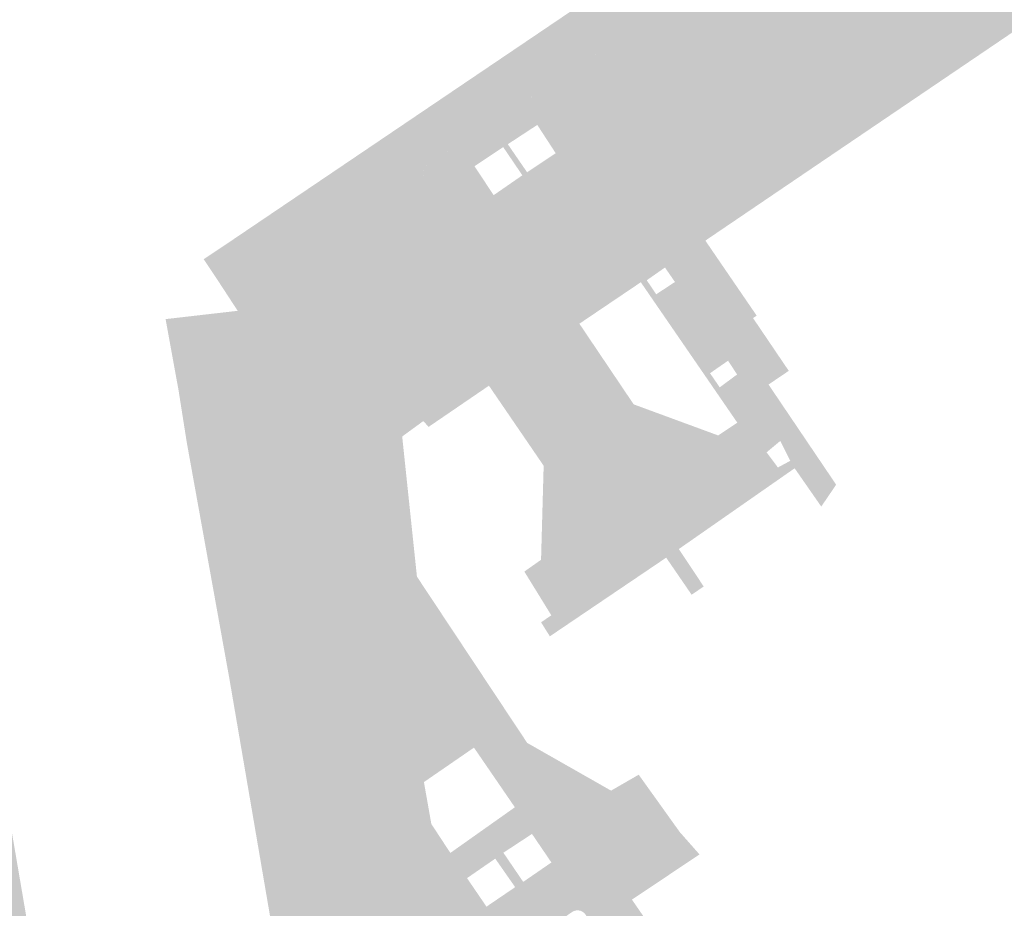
# Model space of a CAD drawing. Header units: inches. Extents: x 83221 to 84763, y 445855 to 447258.
# Tile 20 of 58: x 83719 to 83772, y 446517 to 446565. Entities that reach past the tile are written whole.
import ezdxf

# ---------------------------------------------------------------- set-up
doc = ezdxf.new("R2010")
doc.units = ezdxf.units.IN
doc.header["$MEASUREMENT"] = 0

msp = doc.modelspace()

# ---------------------------------------------------------------- hatches: boundary and pattern name
for points in [[(83790.594, 446576.59), (83777.908, 446567.986), (83776.29, 446566.88), (83763.677, 446558.33), (83762.046, 446557.225), (83755.895, 446553.053), (83755.644, 446552.883), (83753.461, 446551.428), (83752.476, 446550.739), (83752.154, 446550.632), (83748.834, 446548.391), (83743.943, 446545.041), (83740.679, 446542.812), (83740.399, 446543.13), (83739.254, 446542.295), (83737.154, 446542.482), (83737.165, 446542.507), (83737.176, 446542.532), (83737.188, 446542.557), (83737.2, 446542.582), (83737.212, 446542.606), (83737.224, 446542.631), (83737.464, 446543.068), (83737.744, 446543.48), (83738.063, 446543.863), (83738.416, 446544.214), (83738.802, 446544.53), (83739.215, 446544.807), (83761.055, 446559.585), (83761.696, 446560.564), (83762.325, 446561.526), (83763.816, 446563.805), (83767.26, 446566.188), (83768.713, 446567.193), (83769.727, 446567.895), (83769.763, 446567.912), (83769.8, 446567.925), (83769.839, 446567.935), (83769.878, 446567.942), (83769.917, 446567.946), (83769.957, 446567.947), (83769.996, 446567.944), (83770.035, 446567.937), (83770.074, 446567.928), (83770.112, 446567.915), (83770.148, 446567.9), (83770.183, 446567.881), (83770.216, 446567.859), (83770.247, 446567.835), (83770.276, 446567.808), (83770.303, 446567.779), (83770.327, 446567.747), (83770.349, 446567.714), (83770.927, 446566.888), (83770.949, 446566.856), (83770.973, 446566.827), (83771, 446566.799), (83771.029, 446566.774), (83771.06, 446566.752), (83771.093, 446566.732), (83771.127, 446566.715), (83771.163, 446566.702), (83771.2, 446566.691), (83771.238, 446566.684), (83771.276, 446566.68), (83771.314, 446566.68), (83771.353, 446566.682), (83771.391, 446566.688), (83771.428, 446566.698), (83771.464, 446566.71), (83771.499, 446566.726), (83771.532, 446566.744), (83771.564, 446566.766), (83771.594, 446566.79), (83804.117, 446588.818), (83804.154, 446588.859), (83804.187, 446588.903), (83804.217, 446588.95), (83804.243, 446588.999), (83804.265, 446589.05), (83804.282, 446589.102), (83804.295, 446589.156), (83804.304, 446589.211), (83804.307, 446589.266), (83804.307, 446589.321), (83804.302, 446589.377), (83804.292, 446589.431), (83804.278, 446589.485), (83804.259, 446589.537), (83803.712, 446590.361), (83803.692, 446590.405), (83803.676, 446590.45), (83803.664, 446590.496), (83803.656, 446590.544), (83803.652, 446590.592), (83803.652, 446590.64), (83803.656, 446590.688), (83803.664, 446590.735), (83803.676, 446590.781), (83803.693, 446590.827), (83803.713, 446590.87), (83803.736, 446590.912), (83803.763, 446590.952), (83803.794, 446590.989), (83803.828, 446591.024), (83803.864, 446591.055), (83804.723, 446591.633), (83805.635, 446592.246), (83811.061, 446595.896), (83813.015, 446596.563), (83815.305, 446593.333), (83806.596, 446587.43), (83804.984, 446586.329), (83792.237, 446577.692), (83790.594, 446576.59), (83790.594, 446576.59)], [(83760.469, 446571.276), (83760.825, 446570.995), (83761.204, 446570.745), (83761.602, 446570.527), (83762.017, 446570.344), (83762.446, 446570.196), (83762.886, 446570.084), (83763.334, 446570.01), (83763.786, 446569.974), (83764.24, 446569.975), (83764.692, 446570.015), (83765.139, 446570.092), (83765.578, 446570.207), (83766.006, 446570.358), (83766.42, 446570.544), (83766.576, 446570.627), (83767.403, 446571.15), (83769.727, 446567.895), (83768.713, 446567.193), (83767.26, 446566.188), (83763.816, 446563.805), (83762.325, 446561.526), (83761.696, 446560.564), (83761.055, 446559.585), (83756.277, 446562.711), (83756.437, 446562.833), (83756.592, 446562.962), (83756.742, 446563.096), (83756.887, 446563.236), (83757.026, 446563.381), (83757.16, 446563.532), (83757.424, 446563.886), (83757.656, 446564.261), (83757.855, 446564.655), (83758.018, 446565.065), (83758.145, 446565.488), (83758.234, 446565.921), (83758.285, 446566.359), (83758.297, 446566.8), (83758.271, 446567.241), (83758.207, 446567.677), (83758.104, 446568.107), (83757.964, 446568.525), (83757.789, 446568.93), (83757.578, 446569.318), (83757.055, 446570.146), (83756.927, 446570.347), (83759.652, 446572.173), (83759.779, 446572.001), (83759.816, 446571.956), (83759.853, 446571.911), (83759.89, 446571.866), (83759.928, 446571.822), (83759.966, 446571.778), (83760.005, 446571.735), (83760.039, 446571.697), (83760.073, 446571.66), (83760.108, 446571.623), (83760.225, 446571.504), (83760.345, 446571.388), (83760.469, 446571.276), (83760.469, 446571.276)], [(83757.16, 446563.532), (83757.026, 446563.381), (83756.887, 446563.236), (83756.742, 446563.096), (83756.592, 446562.962), (83756.437, 446562.833), (83756.277, 446562.711), (83753.606, 446560.93), (83752.418, 446560.123), (83752.38, 446560.102), (83752.341, 446560.085), (83752.3, 446560.071), (83752.258, 446560.061), (83752.215, 446560.054), (83752.173, 446560.05), (83752.129, 446560.051), (83752.086, 446560.054), (83752.044, 446560.062), (83752.002, 446560.073), (83751.962, 446560.088), (83751.922, 446560.105), (83751.885, 446560.127), (83751.849, 446560.151), (83751.815, 446560.178), (83751.784, 446560.208), (83751.756, 446560.24), (83751.73, 446560.275), (83750.523, 446562.023), (83750.005, 446562.793), (83749.946, 446562.853), (83749.879, 446562.902), (83749.804, 446562.938), (83749.725, 446562.961), (83749.642, 446562.97), (83749.559, 446562.964), (83749.478, 446562.945), (83749.395, 446562.909), (83746.402, 446560.84), (83746.367, 446560.819), (83746.314, 446560.774), (83746.267, 446560.705), (83746.24, 446560.627), (83746.233, 446560.545), (83746.247, 446560.469), (83747.136, 446559.139), (83746.729, 446558.873), (83746.558, 446559.137), (83744.965, 446558.093), (83745.142, 446557.835), (83744.894, 446557.673), (83744.715, 446557.936), (83743.165, 446556.903), (83743.332, 446556.651), (83742.908, 446556.374), (83742.075, 446557.648), (83741.994, 446557.696), (83741.933, 446557.719), (83741.869, 446557.731), (83741.805, 446557.731), (83741.743, 446557.72), (83741.669, 446557.694), (83740.61, 446556.972), (83740.557, 446556.937), (83740.495, 446556.878), (83740.445, 446556.809), (83740.408, 446556.732), (83740.385, 446556.65), (83740.377, 446556.566), (83740.384, 446556.481), (83740.406, 446556.399), (83740.442, 446556.322), (83740.967, 446555.574), (83742.031, 446554.047), (83742.187, 446553.836), (83742.21, 446553.792), (83742.228, 446553.747), (83742.243, 446553.699), (83742.253, 446553.651), (83742.258, 446553.602), (83742.259, 446553.553), (83742.256, 446553.504), (83742.248, 446553.455), (83742.236, 446553.407), (83742.219, 446553.361), (83742.199, 446553.316), (83742.174, 446553.274), (83742.145, 446553.234), (83742.113, 446553.196), (83742.078, 446553.162), (83742.04, 446553.131), (83740.466, 446552.06), (83733.67, 446547.525), (83733.404, 446547.341), (83733.154, 446547.136), (83732.922, 446546.91), (83732.711, 446546.665), (83732.52, 446546.403), (83732.353, 446546.126), (83732.21, 446545.836), (83732.078, 446545.493), (83731.979, 446545.139), (83731.915, 446544.777), (83731.886, 446544.411), (83726.932, 446546.062), (83726.463, 446548.639), (83730.36, 446549.088), (83729.337, 446550.654), (83730.694, 446551.529), (83752.213, 446566.226), (83751.434, 446567.364), (83754.858, 446570.13), (83754.908, 446570.072), (83754.986, 446570.009), (83755.075, 446569.96), (83755.172, 446569.928), (83755.272, 446569.915), (83755.373, 446569.919), (83755.472, 446569.942), (83755.568, 446569.983), (83756.258, 446570.475), (83756.294, 446570.496), (83756.332, 446570.514), (83756.371, 446570.529), (83756.411, 446570.54), (83756.452, 446570.548), (83756.493, 446570.553), (83756.535, 446570.554), (83756.577, 446570.551), (83756.618, 446570.545), (83756.659, 446570.535), (83756.698, 446570.522), (83756.737, 446570.506), (83756.774, 446570.487), (83756.809, 446570.464), (83756.842, 446570.439), (83756.873, 446570.411), (83756.901, 446570.38), (83756.927, 446570.347), (83757.055, 446570.146), (83757.578, 446569.318), (83757.789, 446568.93), (83757.964, 446568.525), (83758.104, 446568.107), (83758.207, 446567.677), (83758.271, 446567.241), (83758.297, 446566.8), (83758.285, 446566.359), (83758.234, 446565.921), (83758.145, 446565.488), (83758.018, 446565.065), (83757.855, 446564.655), (83757.656, 446564.261), (83757.424, 446563.886), (83757.16, 446563.532)], [(83752.213, 446566.226), (83730.694, 446551.529), (83729.337, 446550.654), (83728.522, 446551.877), (83729.838, 446552.755), (83732.52, 446554.567), (83735.201, 446556.378), (83742.018, 446560.985), (83749.738, 446566.201), (83751.434, 446567.364), (83752.213, 446566.226), (83752.213, 446566.226)], [(83752.418, 446560.123), (83747.891, 446557.094), (83747.927, 446557.121), (83747.961, 446557.152), (83747.991, 446557.185), (83748.019, 446557.22), (83748.044, 446557.258), (83748.065, 446557.298), (83748.082, 446557.34), (83748.096, 446557.383), (83748.106, 446557.427), (83748.112, 446557.472), (83748.114, 446557.517), (83748.112, 446557.562), (83748.107, 446557.607), (83748.097, 446557.651), (83748.083, 446557.694), (83748.066, 446557.736), (83748.045, 446557.776), (83748.021, 446557.814), (83746.25, 446560.464), (83746.243, 446560.49), (83746.238, 446560.517), (83746.236, 446560.545), (83746.235, 446560.572), (83746.238, 446560.599), (83746.242, 446560.626), (83746.249, 446560.653), (83746.258, 446560.679), (83746.27, 446560.704), (83746.283, 446560.728), (83746.299, 446560.751), (83746.316, 446560.772), (83746.335, 446560.792), (83746.356, 446560.81), (83746.378, 446560.826), (83746.402, 446560.84), (83749.35, 446562.878), (83749.385, 446562.901), (83749.421, 446562.92), (83749.459, 446562.937), (83749.499, 446562.95), (83749.539, 446562.96), (83749.58, 446562.966), (83749.621, 446562.968), (83749.663, 446562.967), (83749.704, 446562.963), (83749.745, 446562.955), (83749.784, 446562.944), (83749.823, 446562.929), (83749.86, 446562.911), (83749.896, 446562.89), (83749.929, 446562.865), (83749.961, 446562.838), (83749.99, 446562.809), (83750.016, 446562.777), (83750.523, 446562.023), (83751.73, 446560.275), (83751.756, 446560.24), (83751.784, 446560.208), (83751.815, 446560.178), (83751.849, 446560.151), (83751.885, 446560.127), (83751.922, 446560.105), (83751.962, 446560.088), (83752.002, 446560.073), (83752.044, 446560.062), (83752.086, 446560.054), (83752.129, 446560.051), (83752.173, 446560.05), (83752.215, 446560.054), (83752.258, 446560.061), (83752.3, 446560.071), (83752.341, 446560.085), (83752.38, 446560.102), (83752.418, 446560.123), (83752.418, 446560.123)], [(83755.541, 446498.085), (83758.608, 446493.579), (83760.351, 446491.018), (83760.451, 446490.871), (83763.451, 446486.463), (83763.507, 446486.38), (83765.063, 446484.094), (83766.206, 446482.439), (83762.107, 446479.738), (83761.353, 446480.851), (83759.459, 446483.657), (83754.559, 446490.846), (83752.732, 446493.539), (83752.479, 446493.927), (83752.085, 446494.23), (83751.663, 446494.493), (83751.217, 446494.713), (83750.752, 446494.889), (83750.272, 446495.018), (83749.781, 446495.1), (83749.285, 446495.133), (83748.788, 446495.117), (83743.925, 446502.62), (83744.039, 446503.173), (83744.106, 446503.734), (83744.125, 446504.298), (83744.095, 446504.862), (83744.017, 446505.421), (83743.892, 446505.972), (83743.719, 446506.51), (83743.502, 446507.031), (83738.254, 446514.681), (83736.692, 446516.928), (83735.831, 446521.915), (83732.434, 446540.881), (83732.392, 446541.11), (83731.944, 446543.62), (83731.923, 446543.751), (83731.907, 446543.882), (83731.895, 446544.014), (83731.888, 446544.146), (83731.885, 446544.279), (83731.886, 446544.411), (83731.915, 446544.777), (83731.979, 446545.139), (83732.078, 446545.493), (83732.21, 446545.836), (83732.353, 446546.126), (83732.52, 446546.403), (83732.711, 446546.665), (83732.922, 446546.91), (83733.154, 446547.136), (83733.404, 446547.341), (83733.67, 446547.525), (83740.466, 446552.06), (83742.04, 446553.131), (83744.555, 446554.865), (83747.891, 446557.094), (83752.418, 446560.123), (83753.606, 446560.93), (83756.277, 446562.711), (83761.055, 446559.585), (83739.215, 446544.807), (83738.802, 446544.53), (83738.416, 446544.214), (83738.063, 446543.863), (83737.744, 446543.48), (83737.464, 446543.068), (83737.224, 446542.631), (83737.212, 446542.606), (83737.2, 446542.582), (83737.188, 446542.557), (83737.176, 446542.532), (83737.165, 446542.507), (83737.154, 446542.482), (83736.962, 446541.992), (83736.821, 446541.486), (83736.732, 446540.968), (83736.696, 446540.444), (83736.712, 446539.918), (83736.782, 446539.397), (83739.643, 446523.072), (83739.977, 446521.164), (83741.158, 446519.291), (83741.373, 446518.95), (83744.15, 446514.857), (83744.456, 446514.407), (83748.955, 446507.859), (83751.993, 446503.34), (83755.541, 446498.085), (83755.541, 446498.085)], [(83747.891, 446557.094), (83744.555, 446554.865), (83744.515, 446554.842), (83744.472, 446554.822), (83744.429, 446554.806), (83744.384, 446554.793), (83744.338, 446554.784), (83744.292, 446554.779), (83744.246, 446554.778), (83744.199, 446554.78), (83744.152, 446554.786), (83744.106, 446554.797), (83744.061, 446554.811), (83744.017, 446554.829), (83743.975, 446554.85), (83743.935, 446554.875), (83743.896, 446554.903), (83743.861, 446554.934), (83743.828, 446554.968), (83742.908, 446556.374), (83743.332, 446556.651), (83744.198, 446555.339), (83745.75, 446556.413), (83744.894, 446557.673), (83745.142, 446557.835), (83746.006, 446556.577), (83747.553, 446557.607), (83746.729, 446558.873), (83747.136, 446559.139), (83748.021, 446557.814), (83748.045, 446557.776), (83748.066, 446557.736), (83748.083, 446557.694), (83748.097, 446557.651), (83748.107, 446557.607), (83748.112, 446557.562), (83748.114, 446557.517), (83748.112, 446557.472), (83748.106, 446557.427), (83748.096, 446557.383), (83748.082, 446557.34), (83748.065, 446557.298), (83748.044, 446557.258), (83748.019, 446557.22), (83747.991, 446557.185), (83747.961, 446557.152), (83747.927, 446557.121), (83747.891, 446557.094)], [(83740.61, 446556.972), (83741.641, 446557.675), (83741.669, 446557.691), (83741.698, 446557.704), (83741.728, 446557.715), (83741.758, 446557.723), (83741.79, 446557.729), (83741.821, 446557.731), (83741.853, 446557.731), (83741.885, 446557.728), (83741.917, 446557.722), (83741.948, 446557.713), (83741.978, 446557.702), (83742.008, 446557.688), (83742.035, 446557.671), (83742.062, 446557.652), (83742.086, 446557.631), (83743.828, 446554.968), (83743.861, 446554.934), (83743.896, 446554.903), (83743.935, 446554.875), (83743.975, 446554.85), (83744.017, 446554.829), (83744.061, 446554.811), (83744.106, 446554.797), (83744.152, 446554.786), (83744.199, 446554.78), (83744.246, 446554.778), (83744.292, 446554.779), (83744.338, 446554.784), (83744.384, 446554.793), (83744.429, 446554.806), (83744.472, 446554.822), (83744.515, 446554.842), (83744.555, 446554.865), (83742.04, 446553.131), (83742.078, 446553.162), (83742.113, 446553.196), (83742.145, 446553.234), (83742.174, 446553.274), (83742.199, 446553.316), (83742.219, 446553.361), (83742.236, 446553.407), (83742.248, 446553.455), (83742.256, 446553.504), (83742.259, 446553.553), (83742.258, 446553.602), (83742.253, 446553.651), (83742.243, 446553.699), (83742.228, 446553.747), (83742.21, 446553.792), (83742.187, 446553.836), (83742.031, 446554.047), (83740.967, 446555.574), (83740.454, 446556.304), (83740.433, 446556.341), (83740.415, 446556.379), (83740.4, 446556.419), (83740.389, 446556.46), (83740.382, 446556.502), (83740.379, 446556.544), (83740.379, 446556.587), (83740.383, 446556.629), (83740.391, 446556.671), (83740.402, 446556.712), (83740.418, 446556.752), (83740.436, 446556.79), (83740.458, 446556.826), (83740.483, 446556.861), (83740.511, 446556.893), (83740.541, 446556.922), (83740.575, 446556.948), (83740.61, 446556.972), (83740.61, 446556.972)], [(83758.222, 446548.695), (83760.153, 446545.843), (83759.059, 446545.103), (83762.715, 446539.691), (83761.91, 446538.506), (83760.471, 446540.576), (83760.344, 446540.488), (83760.064, 446540.889), (83760.229, 446540.979), (83759.694, 446542.053), (83759.415, 446541.821), (83756.956, 446545.348), (83757.359, 446545.646), (83756.872, 446546.392), (83756.438, 446546.091), (83753.494, 446550.314), (83754, 446550.646), (83753.461, 446551.428), (83755.644, 446552.883), (83758.418, 446548.828), (83758.222, 446548.695)], [(83760.344, 446540.488), (83754.208, 446536.21), (83755.555, 446534.186), (83754.901, 446533.742), (83753.526, 446535.746), (83747.237, 446531.493), (83746.76, 446532.252), (83747.317, 446532.627), (83745.857, 446534.994), (83746.761, 446535.63), (83746.902, 446540.713), (83744.025, 446544.921), (83743.943, 446545.041), (83748.834, 446548.391), (83751.769, 446544.032), (83756.336, 446542.352), (83757.372, 446543.041), (83752.154, 446550.632), (83752.476, 446550.739), (83752.988, 446549.982), (83753.494, 446550.314), (83756.438, 446546.091), (83755.896, 446545.715), (83756.421, 446544.952), (83756.956, 446545.348), (83759.415, 446541.821), (83758.953, 446541.438), (83759.566, 446540.619), (83760.064, 446540.889), (83760.344, 446540.488)], [(83715.942, 446533.821), (83718.634, 446518.083), (83721.319, 446502.388), (83721.326, 446502.345), (83721.357, 446502.35), (83722.079, 446498.425), (83714.081, 446497.066), (83705.36, 446548.19), (83713.247, 446549.574), (83715.942, 446533.821), (83715.942, 446533.821)], [(83730.62, 446539.554), (83734.431, 446517.416), (83734.438, 446517.366), (83734.45, 446517.317), (83734.467, 446517.269), (83734.488, 446517.223), (83734.512, 446517.179), (83734.541, 446517.138), (83734.573, 446517.099), (83734.609, 446517.063), (83734.648, 446517.031), (83734.69, 446517.002), (83734.734, 446516.978), (83734.78, 446516.957), (83734.828, 446516.941), (83734.877, 446516.929), (83734.927, 446516.922), (83734.977, 446516.919), (83735.028, 446516.921), (83735.078, 446516.927), (83736.062, 446517.147), (83736.111, 446517.16), (83736.162, 446517.169), (83736.212, 446517.173), (83736.263, 446517.172), (83736.314, 446517.166), (83736.364, 446517.157), (83736.413, 446517.142), (83736.46, 446517.123), (83736.506, 446517.1), (83736.549, 446517.073), (83736.59, 446517.042), (83736.627, 446517.007), (83736.661, 446516.969), (83736.692, 446516.928), (83738.254, 446514.681), (83737.488, 446514.502), (83734.9, 446514.076), (83737.117, 446501.338), (83733.264, 446500.591), (83733.34, 446500.645), (83733.414, 446500.702), (83733.486, 446500.762), (83733.657, 446500.924), (83733.813, 446501.101), (83733.951, 446501.292), (83734.072, 446501.495), (83734.173, 446501.708), (83734.254, 446501.929), (83734.263, 446503.556), (83732.999, 446510.864), (83732.569, 446513.683), (83729.907, 446529.227), (83727.609, 446541.967), (83727.161, 446544.805), (83726.932, 446546.062), (83731.886, 446544.411), (83731.885, 446544.279), (83731.888, 446544.146), (83731.895, 446544.014), (83731.907, 446543.882), (83731.923, 446543.751), (83731.944, 446543.62), (83732.392, 446541.11), (83732.434, 446540.881), (83732.438, 446540.838), (83732.438, 446540.796), (83732.434, 446540.753), (83732.427, 446540.711), (83732.416, 446540.67), (83732.402, 446540.629), (83732.385, 446540.59), (83732.365, 446540.553), (83732.341, 446540.517), (83732.314, 446540.483), (83732.285, 446540.452), (83732.253, 446540.423), (83732.219, 446540.397), (83732.183, 446540.374), (83732.145, 446540.355), (83732.105, 446540.338), (83732.065, 446540.325), (83732.023, 446540.315), (83731.031, 446540.117), (83730.989, 446540.108), (83730.948, 446540.095), (83730.909, 446540.079), (83730.871, 446540.06), (83730.834, 446540.037), (83730.8, 446540.012), (83730.768, 446539.983), (83730.739, 446539.952), (83730.712, 446539.919), (83730.688, 446539.883), (83730.668, 446539.846), (83730.65, 446539.807), (83730.636, 446539.766), (83730.626, 446539.725), (83730.619, 446539.682), (83730.616, 446539.64), (83730.616, 446539.597), (83730.62, 446539.554), (83730.62, 446539.554)], [(83740.051, 446534.72), (83746.012, 446525.732), (83744.002, 446524.211), (83743.134, 446525.477), (83740.429, 446523.614), (83740.758, 446521.755), (83739.977, 446521.164), (83739.643, 446523.072), (83736.782, 446539.397), (83736.712, 446539.918), (83736.696, 446540.444), (83736.732, 446540.968), (83736.821, 446541.486), (83736.962, 446541.992), (83737.154, 446542.482), (83739.254, 446542.295), (83740.051, 446534.72)], [(83732.434, 446540.881), (83735.831, 446521.915), (83736.692, 446516.928), (83736.661, 446516.969), (83736.627, 446517.007), (83736.59, 446517.042), (83736.549, 446517.073), (83736.506, 446517.1), (83736.46, 446517.123), (83736.413, 446517.142), (83736.364, 446517.157), (83736.314, 446517.166), (83736.263, 446517.172), (83736.212, 446517.173), (83736.162, 446517.169), (83736.111, 446517.16), (83736.062, 446517.147), (83735.078, 446516.927), (83735.028, 446516.921), (83734.977, 446516.919), (83734.927, 446516.922), (83734.877, 446516.929), (83734.828, 446516.941), (83734.78, 446516.957), (83734.734, 446516.978), (83734.69, 446517.002), (83734.648, 446517.031), (83734.609, 446517.063), (83734.573, 446517.099), (83734.541, 446517.138), (83734.512, 446517.179), (83734.488, 446517.223), (83734.467, 446517.269), (83734.45, 446517.317), (83734.438, 446517.366), (83734.431, 446517.416), (83730.62, 446539.554), (83730.616, 446539.597), (83730.616, 446539.64), (83730.619, 446539.682), (83730.626, 446539.725), (83730.636, 446539.766), (83730.65, 446539.807), (83730.668, 446539.846), (83730.688, 446539.883), (83730.712, 446539.919), (83730.739, 446539.952), (83730.768, 446539.983), (83730.8, 446540.012), (83730.834, 446540.037), (83730.871, 446540.06), (83730.909, 446540.079), (83730.948, 446540.095), (83730.989, 446540.108), (83731.031, 446540.117), (83732.023, 446540.315), (83732.065, 446540.325), (83732.105, 446540.338), (83732.145, 446540.355), (83732.183, 446540.374), (83732.219, 446540.397), (83732.253, 446540.423), (83732.285, 446540.452), (83732.314, 446540.483), (83732.341, 446540.517), (83732.365, 446540.553), (83732.385, 446540.59), (83732.402, 446540.629), (83732.416, 446540.67), (83732.427, 446540.711), (83732.434, 446540.753), (83732.438, 446540.796), (83732.438, 446540.838), (83732.434, 446540.881), (83732.434, 446540.881)], [(83750.547, 446523.152), (83748.583, 446521.82), (83746.679, 446520.212), (83746.271, 446520.812), (83744.725, 446519.796), (83745.258, 446519.012), (83744.85, 446518.667), (83744.285, 446519.477), (83742.76, 446518.423), (83743.418, 446517.458), (83742.761, 446516.904), (83741.373, 446518.95), (83741.158, 446519.291), (83739.977, 446521.164), (83740.758, 446521.755), (83740.829, 446521.353), (83741.857, 446519.785), (83745.345, 446522.252), (83744.002, 446524.211), (83746.012, 446525.732), (83750.547, 446523.152)], [(83754.258, 446520.916), (83755.326, 446519.705), (83753.411, 446518.422), (83751.673, 446517.263), (83748.583, 446521.82), (83750.547, 446523.152), (83752.04, 446524.014), (83754.258, 446520.916), (83754.258, 446520.916)], [(83756.903, 446509.642), (83760.061, 446504.941), (83755.972, 446502.194), (83755.622, 446502.708), (83754.63, 446502.033), (83754.976, 446501.525), (83753.767, 446500.713), (83751.993, 446503.34), (83751.972, 446503.378), (83751.954, 446503.418), (83751.94, 446503.46), (83751.929, 446503.502), (83751.922, 446503.546), (83751.918, 446503.589), (83751.919, 446503.633), (83751.922, 446503.677), (83751.93, 446503.72), (83751.941, 446503.762), (83751.956, 446503.804), (83751.974, 446503.844), (83751.995, 446503.882), (83752.02, 446503.918), (83752.048, 446503.952), (83752.078, 446503.984), (83752.111, 446504.013), (83752.146, 446504.039), (83752.413, 446504.222), (83755.401, 446506.356), (83755.438, 446506.382), (83755.489, 446506.426), (83755.546, 446506.496), (83755.589, 446506.576), (83755.616, 446506.662), (83755.628, 446506.751), (83755.622, 446506.841), (83755.601, 446506.929), (83755.564, 446507.011), (83755.525, 446507.067), (83753.631, 446509.913), (83753.614, 446509.947), (83753.584, 446509.996), (83753.534, 446510.054), (83753.474, 446510.102), (83753.406, 446510.138), (83753.333, 446510.161), (83753.257, 446510.172), (83753.181, 446510.169), (83753.106, 446510.152), (83753.035, 446510.122), (83752.971, 446510.08), (83752.929, 446510.041), (83751.289, 446508.879), (83750.724, 446509.705), (83752.363, 446510.897), (83752.396, 446510.919), (83752.441, 446510.957), (83752.494, 446511.017), (83752.535, 446511.084), (83752.564, 446511.158), (83752.581, 446511.235), (83752.585, 446511.315), (83752.575, 446511.393), (83752.553, 446511.47), (83752.518, 446511.541), (83752.483, 446511.589), (83749.153, 446516.467), (83749.111, 446516.519), (83749.045, 446516.578), (83748.969, 446516.624), (83748.887, 446516.658), (83748.8, 446516.677), (83748.712, 446516.681), (83748.624, 446516.67), (83748.539, 446516.645), (83748.462, 446516.607), (83746.889, 446515.52), (83746.333, 446516.298), (83745.464, 446515.699), (83745.96, 446514.878), (83745.119, 446514.296), (83745.082, 446514.273), (83745.042, 446514.254), (83745.002, 446514.238), (83744.96, 446514.226), (83744.917, 446514.218), (83744.873, 446514.214), (83744.83, 446514.213), (83744.786, 446514.217), (83744.743, 446514.224), (83744.701, 446514.235), (83744.66, 446514.25), (83744.621, 446514.268), (83744.583, 446514.29), (83744.548, 446514.315), (83744.514, 446514.343), (83744.484, 446514.374), (83744.456, 446514.407), (83744.15, 446514.857), (83742.761, 446516.904), (83743.418, 446517.458), (83743.811, 446516.881), (83745.361, 446517.935), (83744.85, 446518.667), (83745.258, 446519.012), (83745.797, 446518.22), (83747.32, 446519.269), (83746.679, 446520.212), (83748.583, 446521.82), (83751.673, 446517.263), (83755.658, 446511.491), (83756.903, 446509.642)]]:
    msp.add_hatch(color=256).paths.add_polyline_path(points, flags=0)

doc.saveas('drawing.dxf')
